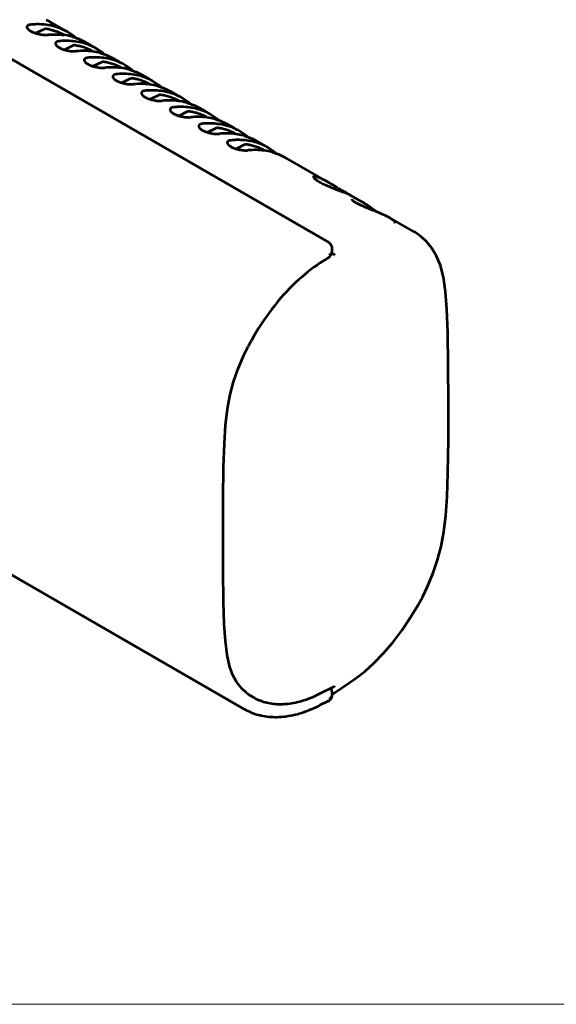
# Model space of a CAD drawing. Header units: millimetres. Extents: x 0 to 820, y 0 to 1200.
# Tile 13 of 81: x 511 to 613, y 0 to 187. Entities that reach past the tile are written whole.
import ezdxf

# ---------------------------------------------------------------- set-up
doc = ezdxf.new("R2010")
doc.units = ezdxf.units.MM
doc.header["$MEASUREMENT"] = 0
doc.layers.add('Layer 1', color=7, linetype='Continuous', lineweight=0)

# ---------------------------------------------------------------- blocks, each defined once
blk = doc.blocks.new('Block_0')
at = {"layer": 'Layer 1'}
blk.add_lwpolyline([(0, 1200), (820, 1200), (820, 0), (0, 0)], close=True, dxfattribs=at)
blk = doc.blocks.new('Block_3')
at = {"layer": 'Layer 1', "color": 18, "lineweight": 53, "true_color": 0x010101}
for p, q in [((569.9, 145.03), (198.24, 359.6)), ((181.38, 271.25), (553.89, 56.19)), ((514.59, 184.99), (515.97, 185.66)), ((516.25, 187.37), (516.56, 187.2)), ((520.26, 185.06), (516.56, 187.2)), ((514.22, 184.81), (514.59, 184.99)), ((521.47, 184.24), (520.26, 185.07)), ((519.67, 181.66), (521.41, 182.52)), ((524.8, 182.44), (523.58, 183.14)), ((526.91, 181.1), (525.71, 181.92)), ((530.24, 179.3), (529.03, 180)), ((525.11, 178.52), (526.85, 179.38)), ((532.36, 177.95), (531.15, 178.78)), ((530.56, 175.38), (532.3, 176.23)), ((535.69, 176.15), (534.47, 176.86)), ((537.8, 174.81), (536.6, 175.64)), ((536, 172.23), (537.74, 173.09)), ((541.13, 173.01), (539.92, 173.71)), ((543.25, 171.67), (542.04, 172.49)), ((546.58, 169.87), (545.36, 170.57)), ((541.45, 169.09), (543.19, 169.95)), ((548.69, 168.52), (547.49, 169.35)), ((546.89, 165.94), (548.63, 166.8)), ((552.02, 166.72), (550.81, 167.43)), ((554.14, 165.38), (552.93, 166.21)), ((552.34, 162.8), (554.08, 163.66)), ((557.47, 163.58), (556.25, 164.28)), ((559.58, 162.24), (558.37, 163.06)), ((570.6, 156), (561.7, 161.14)), ((576.14, 152.8), (573.4, 154.38)), ((576.14, 152.8), (575.85, 152.96)), ((581.44, 149.73), (581.32, 149.8)), ((581.44, 149.73), (581.76, 149.56)), ((586.2, 146.99), (581.76, 149.56)), ((570.13, 144.87), (569.9, 145.03)), ((570.56, 142.95), (570.87, 142.77)), ((570.63, 143.33), (570.63, 143.82)), ((569.96, 142.14), (568.32, 141.07)), ((549.89, 82.55), (549.87, 89.22)), ((549.96, 76.62), (549.89, 82.55)), ((554.35, 59.25), (553.41, 60.08)), ((568.17, 59.06), (570.97, 60.46)), ((570.47, 59.98), (570.35, 60.15)), ((570.58, 59.69), (570.47, 59.98)), ((554.35, 59.25), (554.35, 59.25)), ((555.29, 58.62), (555.61, 58.43)), ((570.63, 59.36), (570.58, 59.69)), ((570.63, 58.87), (570.63, 59.36)), ((570.63, 59.04), (570.74, 59.06)), ((570.74, 59.06), (570.86, 59.12)), ((569.84, 57.66), (568.18, 56.84))]:
    blk.add_line(p, q, dxfattribs=at)
at = {"layer": 'Layer 1'}
blk.add_lwpolyline([(0, 1200), (820, 1200), (820, 0), (0, 0)], close=True, dxfattribs=at)
at = {"layer": 'Layer 1', "color": 18, "lineweight": 53, "true_color": 0x010101}
for points in [[(513.22, 186.42), (513.21, 186.42), (513.15, 186.41), (513.1, 186.4), (513.05, 186.4), (513.01, 186.39), (512.98, 186.38), (512.94, 186.37), (512.91, 186.36), (512.88, 186.35), (512.85, 186.34), (512.83, 186.33), (512.8, 186.32), (512.78, 186.3), (512.75, 186.29), (512.73, 186.27), (512.72, 186.26), (512.7, 186.25), (512.68, 186.23), (512.66, 186.21), (512.64, 186.19), (512.63, 186.17), (512.61, 186.15), (512.6, 186.13), (512.59, 186.11), (512.58, 186.09), (512.57, 186.07), (512.57, 186.05), (512.56, 186.03), (512.56, 186.02), (512.56, 186), (512.56, 185.98)], [(512.56, 185.98), (512.56, 185.94), (512.56, 185.9), (512.57, 185.87), (512.59, 185.83), (512.6, 185.79), (512.62, 185.75), (512.65, 185.71), (512.67, 185.67), (512.71, 185.63), (512.74, 185.59), (512.79, 185.54), (512.84, 185.5), (512.9, 185.45), (512.96, 185.4), (513.04, 185.34), (513.12, 185.29), (513.2, 185.23), (513.29, 185.18), (513.38, 185.13), (513.47, 185.09), (513.57, 185.04), (513.67, 185), (513.78, 184.95), (513.9, 184.91), (514.03, 184.87), (514.03, 184.87), (514.17, 184.82), (514.32, 184.77), (514.47, 184.73), (514.63, 184.69), (514.78, 184.66), (514.94, 184.63), (515.05, 184.61), (515.21, 184.58), (515.36, 184.56), (515.51, 184.54), (515.65, 184.52), (515.78, 184.51), (515.91, 184.51), (516.04, 184.5), (516.16, 184.5), (516.28, 184.5), (516.39, 184.51), (516.5, 184.52)], [(516.56, 187.2), (516.6, 187.18), (516.68, 187.13), (516.76, 187.08), (516.84, 187.03), (516.91, 186.98), (516.99, 186.93), (517.07, 186.87), (517.09, 186.86), (517.13, 186.82), (517.17, 186.8), (517.2, 186.77), (517.23, 186.74), (517.26, 186.72), (517.28, 186.7), (517.3, 186.67), (517.32, 186.65), (517.34, 186.63)], [(516.91, 185.5), (517.01, 185.48), (517.16, 185.45), (517.31, 185.41), (517.45, 185.37), (517.59, 185.34), (517.74, 185.29), (517.88, 185.25), (518.02, 185.21), (518.16, 185.16), (518.3, 185.11), (518.44, 185.06), (518.57, 185), (518.71, 184.95), (518.85, 184.89), (518.98, 184.83), (519.12, 184.77), (519.25, 184.7), (519.38, 184.64), (519.51, 184.57)], [(520.26, 185.06), (520.13, 185.13), (520.01, 185.2), (519.88, 185.27), (519.75, 185.34), (519.61, 185.4), (519.48, 185.47), (519.34, 185.53), (519.21, 185.59), (519.07, 185.65), (518.93, 185.7), (518.79, 185.76), (518.65, 185.81), (518.51, 185.86), (518.36, 185.91), (518.22, 185.96), (518.07, 186), (517.93, 186.04), (517.78, 186.08), (517.75, 186.09)], [(516.5, 184.52), (516.55, 184.52), (516.74, 184.54), (516.93, 184.55), (517.12, 184.56), (517.3, 184.57), (517.45, 184.58), (517.63, 184.58), (517.81, 184.58), (518, 184.58), (518.18, 184.58), (518.36, 184.58), (518.54, 184.57), (518.72, 184.56), (518.9, 184.54), (519.08, 184.53), (519.26, 184.51), (519.43, 184.49), (519.61, 184.47)], [(521.24, 184.13), (521.32, 184.1), (521.47, 184.06), (521.61, 184.02), (521.75, 183.97), (521.89, 183.92), (522.02, 183.87), (522.16, 183.82), (522.3, 183.77), (522.43, 183.71), (522.56, 183.66), (522.7, 183.6), (522.83, 183.54), (522.96, 183.48), (523.09, 183.41), (523.21, 183.35), (523.34, 183.28), (523.46, 183.21), (523.58, 183.14)], [(518.66, 183.27), (518.66, 183.27), (518.6, 183.27), (518.54, 183.26), (518.5, 183.25), (518.46, 183.24), (518.42, 183.24), (518.39, 183.23), (518.36, 183.22), (518.33, 183.21), (518.3, 183.2), (518.27, 183.18), (518.25, 183.17), (518.22, 183.16), (518.2, 183.14), (518.17, 183.13), (518.17, 183.12), (518.15, 183.1), (518.13, 183.09), (518.11, 183.07), (518.09, 183.05), (518.07, 183.03), (518.06, 183.01), (518.05, 182.99), (518.04, 182.97), (518.03, 182.95), (518.02, 182.93), (518.01, 182.91), (518.01, 182.89), (518, 182.87), (518, 182.85), (518, 182.84)], [(518, 182.84), (518, 182.8), (518.01, 182.76), (518.02, 182.72), (518.03, 182.69), (518.05, 182.65), (518.07, 182.61), (518.09, 182.57), (518.12, 182.53), (518.15, 182.49), (518.19, 182.45), (518.23, 182.4), (518.28, 182.35), (518.34, 182.31), (518.4, 182.26), (518.48, 182.2), (518.57, 182.14), (518.65, 182.09), (518.74, 182.04), (518.82, 181.99), (518.92, 181.94), (519.01, 181.9), (519.12, 181.85), (519.22, 181.81), (519.34, 181.77), (519.47, 181.72), (519.47, 181.72), (519.62, 181.67), (519.77, 181.63), (519.92, 181.59), (520.07, 181.55), (520.23, 181.52), (520.38, 181.48), (520.49, 181.46), (520.65, 181.44), (520.81, 181.41), (520.95, 181.4), (521.09, 181.38), (521.23, 181.37), (521.36, 181.36), (521.48, 181.36), (521.6, 181.36), (521.72, 181.36), (521.84, 181.37), (521.95, 181.38)], [(524.1, 180.13), (524.1, 180.13), (524.04, 180.12), (523.99, 180.12), (523.94, 180.11), (523.9, 180.1), (523.87, 180.09), (523.83, 180.08), (523.8, 180.07), (523.77, 180.06), (523.74, 180.05), (523.72, 180.04), (523.69, 180.03), (523.67, 180.01), (523.64, 180), (523.62, 179.98), (523.61, 179.98), (523.59, 179.96), (523.57, 179.94), (523.55, 179.92), (523.53, 179.9), (523.52, 179.88), (523.5, 179.86), (523.49, 179.84), (523.48, 179.83), (523.47, 179.81), (523.46, 179.79), (523.46, 179.77), (523.45, 179.75), (523.45, 179.73), (523.45, 179.71), (523.45, 179.69)], [(526.69, 180.99), (526.77, 180.96), (526.91, 180.92), (527.05, 180.87), (527.19, 180.83), (527.33, 180.78), (527.47, 180.73), (527.61, 180.68), (527.74, 180.62), (527.88, 180.57), (528.01, 180.51), (528.14, 180.45), (528.27, 180.39), (528.4, 180.33), (528.53, 180.27), (528.66, 180.2), (528.78, 180.14), (528.9, 180.07), (529.03, 180)], [(523.45, 179.69), (523.45, 179.66), (523.45, 179.62), (523.46, 179.58), (523.48, 179.54), (523.49, 179.5), (523.51, 179.47), (523.53, 179.43), (523.56, 179.39), (523.6, 179.34), (523.63, 179.3), (523.68, 179.26), (523.73, 179.21), (523.79, 179.16), (523.85, 179.11), (523.93, 179.06), (524.01, 179), (524.09, 178.95), (524.18, 178.9), (524.27, 178.85), (524.36, 178.8), (524.46, 178.75), (524.56, 178.71), (524.67, 178.67), (524.79, 178.62), (524.92, 178.58), (524.92, 178.58), (525.06, 178.53), (525.21, 178.49), (525.36, 178.45), (525.52, 178.41), (525.67, 178.37), (525.83, 178.34), (525.94, 178.32), (526.1, 178.29), (526.25, 178.27), (526.4, 178.25), (526.54, 178.24), (526.67, 178.23), (526.8, 178.22), (526.93, 178.22), (527.05, 178.21), (527.17, 178.22), (527.28, 178.22), (527.39, 178.23)], [(529.55, 176.99), (529.55, 176.99), (529.48, 176.98), (529.43, 176.97), (529.39, 176.97), (529.35, 176.96), (529.31, 176.95), (529.28, 176.94), (529.25, 176.93), (529.22, 176.92), (529.19, 176.91), (529.16, 176.9), (529.13, 176.88), (529.11, 176.87), (529.09, 176.86), (529.06, 176.84), (529.06, 176.83), (529.04, 176.82), (529.02, 176.8), (529, 176.78), (528.98, 176.76), (528.96, 176.74), (528.95, 176.72), (528.94, 176.7), (528.93, 176.68), (528.92, 176.66), (528.91, 176.64), (528.9, 176.62), (528.9, 176.6), (528.89, 176.59), (528.89, 176.57), (528.89, 176.55)], [(528.89, 176.55), (528.89, 176.51), (528.9, 176.47), (528.91, 176.44), (528.92, 176.4), (528.94, 176.36), (528.96, 176.32), (528.98, 176.28), (529.01, 176.24), (529.04, 176.2), (529.08, 176.16), (529.12, 176.11), (529.17, 176.07), (529.23, 176.02), (529.29, 175.97), (529.37, 175.91), (529.45, 175.86), (529.54, 175.8), (529.62, 175.75), (529.71, 175.7), (529.81, 175.66), (529.9, 175.61), (530.01, 175.57), (530.11, 175.52), (530.23, 175.48), (530.36, 175.43), (530.36, 175.43), (530.51, 175.39), (530.66, 175.34), (530.81, 175.3), (530.96, 175.26), (531.12, 175.23), (531.27, 175.2), (531.38, 175.18), (531.54, 175.15), (531.7, 175.13), (531.84, 175.11), (531.98, 175.09), (532.12, 175.08), (532.25, 175.08), (532.37, 175.07), (532.49, 175.07), (532.61, 175.07), (532.73, 175.08), (532.84, 175.09)], [(532.13, 177.84), (532.21, 177.82), (532.36, 177.78), (532.5, 177.73), (532.64, 177.68), (532.77, 177.64), (532.91, 177.59), (533.05, 177.53), (533.19, 177.48), (533.32, 177.43), (533.45, 177.37), (533.59, 177.31), (533.72, 177.25), (533.85, 177.19), (533.97, 177.13), (534.1, 177.06), (534.23, 176.99), (534.35, 176.93), (534.47, 176.86)], [(537.58, 174.7), (537.66, 174.67), (537.8, 174.63), (537.94, 174.59), (538.08, 174.54), (538.22, 174.49), (538.36, 174.44), (538.49, 174.39), (538.63, 174.34), (538.76, 174.28), (538.9, 174.23), (539.03, 174.17), (539.16, 174.11), (539.29, 174.04), (539.42, 173.98), (539.55, 173.92), (539.67, 173.85), (539.79, 173.78), (539.92, 173.71)], [(534.99, 173.84), (534.99, 173.84), (534.93, 173.84), (534.88, 173.83), (534.83, 173.82), (534.79, 173.81), (534.76, 173.81), (534.72, 173.8), (534.69, 173.79), (534.66, 173.78), (534.63, 173.77), (534.61, 173.75), (534.58, 173.74), (534.56, 173.73), (534.53, 173.71), (534.51, 173.7), (534.5, 173.69), (534.48, 173.67), (534.46, 173.66), (534.44, 173.64), (534.42, 173.62), (534.41, 173.6), (534.39, 173.58), (534.38, 173.56), (534.37, 173.54), (534.36, 173.52), (534.35, 173.5), (534.35, 173.48), (534.34, 173.46), (534.34, 173.44), (534.34, 173.42), (534.34, 173.41)], [(534.34, 173.41), (534.34, 173.37), (534.34, 173.33), (534.35, 173.29), (534.36, 173.26), (534.38, 173.22), (534.4, 173.18), (534.42, 173.14), (534.45, 173.1), (534.49, 173.06), (534.52, 173.01), (534.57, 172.97), (534.62, 172.92), (534.68, 172.88), (534.74, 172.83), (534.82, 172.77), (534.9, 172.71), (534.98, 172.66), (535.07, 172.61), (535.16, 172.56), (535.25, 172.51), (535.35, 172.47), (535.45, 172.42), (535.56, 172.38), (535.68, 172.34), (535.8, 172.29), (535.95, 172.24), (536.1, 172.2), (536.25, 172.16), (536.41, 172.12), (536.56, 172.09), (536.67, 172.06), (536.83, 172.03), (536.98, 172.01), (537.14, 171.98), (537.29, 171.96), (537.43, 171.95), (537.56, 171.94), (537.69, 171.93), (537.82, 171.93), (537.94, 171.93), (538.06, 171.93), (538.17, 171.94), (538.28, 171.95)], [(540.44, 170.7), (540.44, 170.7), (540.37, 170.69), (540.32, 170.69), (540.28, 170.68), (540.24, 170.67), (540.2, 170.66), (540.17, 170.65), (540.14, 170.64), (540.11, 170.63), (540.08, 170.62), (540.05, 170.61), (540.02, 170.6), (540, 170.58), (539.98, 170.57), (539.95, 170.55), (539.95, 170.55), (539.93, 170.53), (539.9, 170.51), (539.89, 170.49), (539.87, 170.47), (539.85, 170.45), (539.84, 170.43), (539.83, 170.41), (539.81, 170.39), (539.81, 170.38), (539.8, 170.36), (539.79, 170.34), (539.79, 170.32), (539.78, 170.3), (539.78, 170.28), (539.78, 170.26)], [(543.02, 171.55), (543.1, 171.53), (543.24, 171.49), (543.39, 171.44), (543.53, 171.4), (543.66, 171.35), (543.8, 171.3), (543.94, 171.25), (544.08, 171.19), (544.21, 171.14), (544.34, 171.08), (544.48, 171.02), (544.61, 170.96), (544.74, 170.9), (544.86, 170.84), (544.99, 170.77), (545.12, 170.71), (545.24, 170.64), (545.36, 170.57)], [(539.78, 170.26), (539.78, 170.22), (539.79, 170.19), (539.8, 170.15), (539.81, 170.11), (539.83, 170.07), (539.84, 170.04), (539.87, 170), (539.9, 169.96), (539.93, 169.91), (539.97, 169.87), (540.01, 169.83), (540.06, 169.78), (540.12, 169.73), (540.18, 169.68), (540.26, 169.63), (540.34, 169.57), (540.43, 169.52), (540.51, 169.47), (540.6, 169.42), (540.7, 169.37), (540.79, 169.32), (540.9, 169.28), (541, 169.24), (541.12, 169.19), (541.25, 169.15), (541.4, 169.1), (541.55, 169.06), (541.7, 169.02), (541.85, 168.98), (542, 168.94), (542.12, 168.92), (542.27, 168.89), (542.43, 168.86), (542.59, 168.84), (542.73, 168.82), (542.87, 168.81), (543.01, 168.8), (543.14, 168.79), (543.26, 168.78), (543.38, 168.78), (543.5, 168.79), (543.61, 168.79), (543.73, 168.8)], [(545.88, 167.56), (545.88, 167.56), (545.82, 167.55), (545.77, 167.54), (545.72, 167.53), (545.68, 167.53), (545.65, 167.52), (545.61, 167.51), (545.58, 167.5), (545.55, 167.49), (545.52, 167.48), (545.49, 167.47), (545.47, 167.45), (545.44, 167.44), (545.42, 167.43), (545.4, 167.41), (545.39, 167.4), (545.37, 167.39), (545.35, 167.37), (545.33, 167.35), (545.31, 167.33), (545.3, 167.31), (545.28, 167.29), (545.27, 167.27), (545.26, 167.25), (545.25, 167.23), (545.24, 167.21), (545.24, 167.19), (545.23, 167.17), (545.23, 167.16), (545.23, 167.14), (545.23, 167.12)], [(545.23, 167.12), (545.23, 167.08), (545.23, 167.04), (545.24, 167.01), (545.25, 166.97), (545.27, 166.93), (545.29, 166.89), (545.31, 166.85), (545.34, 166.81), (545.37, 166.77), (545.41, 166.73), (545.46, 166.68), (545.51, 166.64), (545.57, 166.59), (545.63, 166.54), (545.71, 166.48), (545.79, 166.43), (545.87, 166.37), (545.96, 166.32), (546.05, 166.27), (546.14, 166.23), (546.24, 166.18), (546.34, 166.14), (546.45, 166.09), (546.57, 166.05), (546.69, 166), (546.84, 165.96), (546.99, 165.91), (547.14, 165.87), (547.29, 165.83), (547.45, 165.8), (547.56, 165.78), (547.72, 165.75), (547.87, 165.72), (548.03, 165.7), (548.18, 165.68), (548.32, 165.66), (548.45, 165.65), (548.58, 165.65), (548.71, 165.64), (548.83, 165.64), (548.95, 165.64), (549.06, 165.65), (549.17, 165.66)], [(548.47, 168.41), (548.55, 168.39), (548.69, 168.34), (548.83, 168.3), (548.97, 168.25), (549.11, 168.21), (549.25, 168.16), (549.38, 168.1), (549.52, 168.05), (549.65, 168), (549.79, 167.94), (549.92, 167.88), (550.05, 167.82), (550.18, 167.76), (550.31, 167.69), (550.44, 167.63), (550.56, 167.56), (550.68, 167.5), (550.81, 167.43)], [(553.91, 165.27), (553.99, 165.24), (554.13, 165.2), (554.28, 165.16), (554.41, 165.11), (554.55, 165.06), (554.69, 165.01), (554.83, 164.96), (554.96, 164.91), (555.1, 164.85), (555.23, 164.8), (555.37, 164.74), (555.5, 164.68), (555.63, 164.61), (555.75, 164.55), (555.88, 164.49), (556.01, 164.42), (556.13, 164.35), (556.25, 164.28)], [(551.33, 164.41), (551.33, 164.41), (551.26, 164.41), (551.21, 164.4), (551.17, 164.39), (551.13, 164.38), (551.09, 164.38), (551.06, 164.37), (551.02, 164.36), (550.99, 164.35), (550.97, 164.34), (550.94, 164.32), (550.91, 164.31), (550.89, 164.3), (550.87, 164.28), (550.84, 164.27), (550.84, 164.26), (550.81, 164.24), (550.79, 164.23), (550.78, 164.21), (550.76, 164.19), (550.74, 164.17), (550.73, 164.15), (550.72, 164.13), (550.7, 164.11), (550.69, 164.09), (550.69, 164.07), (550.68, 164.05), (550.68, 164.03), (550.67, 164.01), (550.67, 163.99), (550.67, 163.98)], [(550.67, 163.98), (550.67, 163.94), (550.68, 163.9), (550.69, 163.86), (550.7, 163.83), (550.71, 163.79), (550.73, 163.75), (550.76, 163.71), (550.79, 163.67), (550.82, 163.63), (550.86, 163.58), (550.9, 163.54), (550.95, 163.49), (551.01, 163.45), (551.07, 163.4), (551.15, 163.34), (551.23, 163.28), (551.32, 163.23), (551.4, 163.18), (551.49, 163.13), (551.59, 163.08), (551.68, 163.04), (551.78, 162.99), (551.89, 162.95), (552.01, 162.91), (552.14, 162.86), (552.29, 162.81), (552.43, 162.77), (552.59, 162.73), (552.74, 162.69), (552.89, 162.66), (553, 162.63), (553.16, 162.6), (553.32, 162.58), (553.48, 162.55), (553.62, 162.53), (553.76, 162.52), (553.9, 162.51), (554.03, 162.5), (554.15, 162.5), (554.27, 162.5), (554.39, 162.5), (554.5, 162.51), (554.61, 162.51)], [(559.35, 162.12), (559.44, 162.1), (559.58, 162.06), (559.72, 162.01), (559.86, 161.97), (560, 161.92), (560.14, 161.87), (560.27, 161.82), (560.41, 161.76), (560.54, 161.71), (560.68, 161.65), (560.81, 161.59), (560.94, 161.53), (561.07, 161.47), (561.2, 161.41), (561.32, 161.34), (561.45, 161.28), (561.57, 161.21), (561.7, 161.14)], [(567.45, 157.54), (567.41, 157.55), (567.39, 157.55), (567.37, 157.56), (567.32, 157.56), (567.28, 157.57), (567.23, 157.57), (567.23, 157.57), (567.22, 157.57), (567.2, 157.58), (567.18, 157.58), (567.16, 157.57), (567.15, 157.57), (567.13, 157.57), (567.12, 157.56), (567.11, 157.56), (567.1, 157.55), (567.09, 157.54), (567.08, 157.54), (567.07, 157.53), (567.07, 157.52), (567.06, 157.51), (567.05, 157.5), (567.05, 157.49), (567.05, 157.48), (567.05, 157.47), (567.05, 157.46), (567.05, 157.45), (567.05, 157.43), (567.06, 157.42), (567.06, 157.4), (567.07, 157.39), (567.09, 157.37), (567.09, 157.36)], [(568.11, 157.31), (568.05, 157.34), (567.99, 157.36), (567.92, 157.39), (567.88, 157.41), (567.81, 157.43), (567.75, 157.45), (567.68, 157.48), (567.62, 157.5), (567.56, 157.51), (567.5, 157.53), (567.45, 157.54)], [(567.09, 157.36), (567.12, 157.31), (567.16, 157.26), (567.2, 157.22), (567.26, 157.16), (567.32, 157.11), (567.33, 157.1), (567.42, 157.03), (567.52, 156.95), (567.64, 156.86), (567.77, 156.78), (567.92, 156.68), (568.08, 156.58), (568.26, 156.48), (568.44, 156.38), (568.64, 156.27), (568.86, 156.16), (569.11, 156.05), (569.15, 156.03), (569.45, 155.89), (569.76, 155.75), (570.09, 155.61), (570.44, 155.46), (570.81, 155.31), (571.24, 155.14), (571.72, 154.96), (571.74, 154.95), (572.29, 154.75)], [(570.6, 156), (570.42, 156.1), (570.17, 156.24), (569.93, 156.38), (569.85, 156.43), (569.61, 156.56), (569.39, 156.68), (569.2, 156.79), (569.02, 156.88), (568.85, 156.97), (568.69, 157.04), (568.54, 157.12), (568.39, 157.19), (568.25, 157.25), (568.11, 157.31)], [(571.68, 155.37), (571.64, 155.4), (571.53, 155.46), (571.42, 155.52), (571.36, 155.56), (571.25, 155.62), (571.14, 155.68), (571.03, 155.75), (570.93, 155.81), (570.82, 155.87), (570.71, 155.93), (570.6, 156)], [(572.29, 154.75), (572.37, 154.72), (572.48, 154.68), (572.59, 154.64), (572.7, 154.6), (572.8, 154.56), (572.91, 154.52), (573.02, 154.48), (573.04, 154.47), (573.12, 154.44), (573.17, 154.42), (573.22, 154.41), (573.26, 154.39), (573.3, 154.38), (573.33, 154.37), (573.37, 154.37)], [(573.15, 154.53), (573.09, 154.56), (573.03, 154.6), (573.03, 154.6), (572.97, 154.63), (572.91, 154.67), (572.85, 154.7), (572.78, 154.74), (572.72, 154.77), (572.66, 154.81), (572.6, 154.84), (572.54, 154.88)], [(573.39, 154.37), (573.39, 154.37), (573.39, 154.37), (573.39, 154.37), (573.39, 154.37), (573.39, 154.38), (573.38, 154.38), (573.37, 154.39), (573.35, 154.41), (573.35, 154.41), (573.31, 154.43), (573.28, 154.45), (573.26, 154.47), (573.24, 154.48), (573.22, 154.49), (573.2, 154.5), (573.17, 154.51), (573.15, 154.53)], [(573.37, 154.37), (573.37, 154.37), (573.37, 154.37), (573.37, 154.37), (573.38, 154.37), (573.38, 154.37), (573.38, 154.37), (573.38, 154.37), (573.38, 154.37), (573.38, 154.37), (573.39, 154.37), (573.39, 154.37)], [(574.47, 153.05), (574.44, 153.1), (574.43, 153.15), (574.44, 153.16), (574.44, 153.16)], [(581.32, 149.8), (580.69, 150.11), (580.04, 150.39), (579.41, 150.66), (578.8, 150.91), (578.22, 151.14), (577.66, 151.36), (577.13, 151.58), (576.62, 151.79), (576.16, 151.99), (575.74, 152.19), (575.37, 152.38), (575.06, 152.56), (574.82, 152.72), (574.63, 152.87), (574.5, 153), (574.47, 153.05)], [(577.78, 151.73), (577.64, 151.82), (577.48, 151.93), (577.32, 152.05), (577.23, 152.11), (577.07, 152.22), (576.92, 152.32), (576.77, 152.41), (576.64, 152.5), (576.51, 152.58), (576.38, 152.66), (576.26, 152.73), (576.14, 152.8)], [(579.11, 150.78), (578.67, 151.09), (578.07, 151.52), (577.78, 151.73)], [(577.78, 151.73), (577.83, 151.69), (577.96, 151.6), (578.09, 151.5), (578.18, 151.45), (578.31, 151.35), (578.44, 151.26), (578.58, 151.16), (578.71, 151.07), (578.84, 150.97), (578.97, 150.88), (579.11, 150.78)], [(581.76, 149.56), (581.79, 149.54), (581.87, 149.49), (581.95, 149.44), (582.03, 149.39), (582.11, 149.34), (582.19, 149.29), (582.26, 149.23), (582.29, 149.22), (582.33, 149.18), (582.37, 149.16), (582.4, 149.13), (582.43, 149.11), (582.45, 149.08), (582.47, 149.06), (582.5, 149.03), (582.51, 149.01), (582.53, 148.99)], [(582.4, 148.87), (582.42, 148.87), (582.44, 148.86), (582.46, 148.86), (582.47, 148.86), (582.49, 148.86), (582.5, 148.86), (582.51, 148.86), (582.52, 148.87), (582.53, 148.87), (582.53, 148.88), (582.54, 148.88), (582.55, 148.89), (582.55, 148.9), (582.55, 148.9), (582.56, 148.91), (582.56, 148.92), (582.56, 148.93), (582.56, 148.94)], [(582.56, 148.94), (582.56, 148.94), (582.55, 148.95), (582.55, 148.95), (582.55, 148.95), (582.55, 148.96), (582.55, 148.96), (582.55, 148.96), (582.54, 148.97), (582.54, 148.97), (582.54, 148.98), (582.54, 148.98)], [(587.51, 146.1), (587.22, 146.32), (586.45, 146.85), (586.2, 146.99)], [(570.52, 144.35), (570.36, 144.63), (570.13, 144.87)], [(570.63, 143.82), (570.61, 144.06), (570.52, 144.35)], [(592.73, 114.41), (592.71, 121.58), (592.63, 127.86), (592.46, 132.29), (592.2, 135.59), (591.79, 138.37), (591.21, 140.6), (590.48, 142.4), (589.58, 143.91), (588.44, 145.27), (587.51, 146.1)], [(570.13, 142.61), (570.14, 142.62), (570.17, 142.64), (570.2, 142.66), (570.24, 142.69), (570.27, 142.71), (570.3, 142.74), (570.33, 142.76), (570.36, 142.79), (570.39, 142.82), (570.42, 142.85), (570.44, 142.87)], [(570.19, 142.33), (570.21, 142.35), (570.23, 142.37), (570.25, 142.39), (570.27, 142.41), (570.29, 142.44), (570.31, 142.46), (570.33, 142.48), (570.34, 142.5), (570.36, 142.53), (570.38, 142.55)], [(570.44, 142.87), (570.44, 142.87), (570.45, 142.88), (570.46, 142.89), (570.46, 142.89), (570.47, 142.9), (570.47, 142.91), (570.48, 142.92), (570.48, 142.92), (570.49, 142.93), (570.49, 142.94), (570.5, 142.94)], [(570.5, 142.94), (570.51, 142.96), (570.52, 142.98), (570.54, 143.01), (570.55, 143.04), (570.57, 143.07), (570.58, 143.1), (570.59, 143.13), (570.6, 143.16), (570.61, 143.19), (570.62, 143.22), (570.62, 143.25), (570.62, 143.27), (570.63, 143.3), (570.63, 143.33)], [(570.51, 142.79), (570.53, 142.83), (570.55, 142.87), (570.56, 142.91), (570.57, 142.95), (570.58, 143), (570.59, 143.03), (570.6, 143.07), (570.61, 143.12), (570.62, 143.16), (570.62, 143.2), (570.62, 143.25), (570.63, 143.29), (570.63, 143.33)], [(570.87, 142.77), (570.88, 142.77), (570.9, 142.75), (570.92, 142.74), (570.94, 142.73), (570.96, 142.72), (570.98, 142.71), (571, 142.7), (571.02, 142.69), (571.04, 142.67), (571.06, 142.67), (571.08, 142.65)], [(568.32, 141.07), (567.74, 140.67), (567.15, 140.26), (566.56, 139.82), (565.98, 139.37), (565.4, 138.89), (564.82, 138.4), (564.24, 137.88), (563.67, 137.35), (563.09, 136.79), (562.52, 136.21), (561.95, 135.61), (561.38, 134.99), (560.82, 134.35), (560.81, 134.35), (560.25, 133.68), (559.7, 133), (559.16, 132.31), (558.63, 131.61), (558.11, 130.89), (557.6, 130.16), (557.11, 129.42), (556.63, 128.67), (556.16, 127.9), (555.7, 127.12), (555.25, 126.34), (554.82, 125.54), (554.65, 125.21)], [(549.87, 89.22), (549.89, 96.14), (549.97, 102.28), (550.12, 106.75), (550.35, 110.23), (550.71, 113.33), (551.21, 116.04), (551.85, 118.48), (552.66, 120.83), (553.75, 123.38), (554.65, 125.21)], [(587.84, 77.63), (588.75, 79.5), (589.84, 82.11), (590.68, 84.56), (591.35, 87.1), (591.86, 89.88), (592.24, 93.04), (592.48, 96.58), (592.63, 101.12), (592.72, 107.36), (592.73, 114.41)], [(570.86, 59.12), (572.82, 60.45), (575.08, 62), (576.88, 63.4), (578.52, 64.89), (580.33, 66.76), (582.13, 68.87), (583.86, 71.14), (585.48, 73.52), (586.92, 75.92), (587.84, 77.63)], [(553.41, 60.08), (552.4, 61.36), (551.66, 62.76), (551.08, 64.43), (550.63, 66.53), (550.31, 69.18), (550.1, 72.37), (549.96, 76.62)], [(571.08, 60.57), (571.08, 60.55), (571.07, 60.54), (571.06, 60.53), (571.05, 60.52), (571.04, 60.51), (571.02, 60.49), (571.01, 60.48), (571, 60.48), (570.99, 60.47), (570.97, 60.46)], [(555.61, 58.43), (555.87, 58.29), (556.13, 58.15), (556.41, 58.02), (556.69, 57.9), (556.97, 57.79), (557.26, 57.68), (557.55, 57.59), (557.85, 57.5), (558.15, 57.42), (558.21, 57.41), (558.52, 57.34), (558.83, 57.28), (559.14, 57.23), (559.47, 57.19), (559.79, 57.16), (560.12, 57.14), (560.46, 57.13), (560.8, 57.12), (561.15, 57.13), (561.15, 57.13), (561.5, 57.15), (561.86, 57.17), (562.22, 57.21), (562.58, 57.26), (562.95, 57.31), (563.33, 57.38), (563.71, 57.46), (564.09, 57.55), (564.48, 57.64), (564.87, 57.76), (565.26, 57.88), (565.67, 58.01), (566.07, 58.16), (566.48, 58.31), (566.89, 58.48), (567.31, 58.66), (567.66, 58.82)], [(570.1, 57.82), (570.13, 57.85), (570.17, 57.88), (570.2, 57.91), (570.23, 57.94), (570.26, 57.97), (570.29, 58.01), (570.32, 58.04), (570.35, 58.07), (570.38, 58.11), (570.4, 58.14), (570.43, 58.18), (570.45, 58.22), (570.47, 58.25)], [(570.13, 58.2), (570.15, 58.21), (570.17, 58.22), (570.2, 58.24), (570.22, 58.25), (570.24, 58.27), (570.26, 58.28), (570.28, 58.29), (570.3, 58.31), (570.32, 58.33), (570.34, 58.34)], [(570.41, 58.41), (570.42, 58.41), (570.44, 58.44), (570.47, 58.46), (570.49, 58.49), (570.51, 58.51), (570.52, 58.54), (570.54, 58.57), (570.55, 58.59), (570.57, 58.62), (570.58, 58.65), (570.59, 58.68), (570.6, 58.71), (570.61, 58.73), (570.62, 58.76), (570.62, 58.79), (570.62, 58.82), (570.63, 58.84), (570.63, 58.87)], [(570.47, 58.25), (570.48, 58.28), (570.49, 58.3), (570.51, 58.33), (570.52, 58.35), (570.53, 58.38), (570.54, 58.4), (570.55, 58.43), (570.56, 58.45), (570.57, 58.48), (570.57, 58.51)], [(553.93, 56.17), (554.24, 56), (554.55, 55.84), (554.88, 55.69), (555.21, 55.55), (555.54, 55.42), (555.88, 55.3), (556.23, 55.18), (556.58, 55.08), (556.93, 55), (557.07, 54.96), (557.43, 54.89), (557.8, 54.83), (558.17, 54.77), (558.55, 54.73), (558.93, 54.7), (559.32, 54.68), (559.72, 54.67), (560.12, 54.67), (560.52, 54.68), (560.58, 54.69), (560.99, 54.71), (561.41, 54.75), (561.83, 54.8), (562.25, 54.87), (562.69, 54.94), (563.12, 55.03), (563.56, 55.13), (564.01, 55.24), (564.32, 55.33), (564.78, 55.46), (565.24, 55.61), (565.7, 55.77), (566.17, 55.95), (566.64, 56.14), (567.11, 56.34), (567.59, 56.56), (568.08, 56.79), (568.18, 56.84)]]:
    blk.add_lwpolyline(points, dxfattribs=at)
for points in [[(514.36, 186.49), (513.98, 186.48), (513.6, 186.46), (513.22, 186.42)], [(516.29, 186.38), (515.65, 186.47), (515.01, 186.5), (514.36, 186.49)], [(516.25, 185.62), (516.16, 185.64), (516.06, 185.65), (515.97, 185.66)], [(516.68, 185.55), (516.54, 185.58), (516.39, 185.6), (516.25, 185.62)], [(517.75, 186.09), (517.27, 186.22), (516.79, 186.32), (516.29, 186.38)], [(516.91, 185.5), (516.84, 185.52), (516.76, 185.54), (516.68, 185.55)], [(519.73, 184.45), (519.65, 184.49), (519.58, 184.53), (519.51, 184.57)], [(521.07, 184.18), (520.59, 184.3), (520.1, 184.4), (519.61, 184.47)], [(521.14, 184.16), (521.12, 184.16), (521.09, 184.17), (521.07, 184.18)], [(521.24, 184.13), (521.21, 184.14), (521.18, 184.15), (521.14, 184.16)], [(521.57, 184.16), (521.53, 184.19), (521.5, 184.21), (521.47, 184.24)], [(521.85, 183.92), (521.76, 184), (521.66, 184.08), (521.57, 184.16)], [(519.27, 183.32), (519.07, 183.31), (518.86, 183.29), (518.66, 183.27)], [(519.41, 183.33), (519.37, 183.33), (519.32, 183.33), (519.27, 183.32)], [(520.23, 183.35), (519.96, 183.35), (519.69, 183.34), (519.41, 183.33)], [(521.74, 183.24), (521.24, 183.3), (520.74, 183.34), (520.23, 183.35)], [(522.12, 182.41), (521.89, 182.45), (521.65, 182.49), (521.41, 182.52)], [(523.2, 182.95), (522.72, 183.08), (522.23, 183.17), (521.74, 183.24)], [(522.36, 182.36), (522.28, 182.38), (522.2, 182.39), (522.12, 182.41)], [(523.27, 182.12), (522.97, 182.22), (522.67, 182.3), (522.36, 182.36)], [(524.56, 182.49), (524.12, 182.67), (523.66, 182.83), (523.2, 182.95)], [(524.14, 181.81), (523.86, 181.93), (523.56, 182.03), (523.27, 182.12)], [(524.97, 181.42), (524.7, 181.56), (524.42, 181.69), (524.14, 181.81)], [(524.72, 182.42), (524.67, 182.44), (524.61, 182.46), (524.56, 182.49)], [(524.81, 182.38), (524.78, 182.39), (524.75, 182.4), (524.72, 182.42)], [(525.7, 181.92), (525.41, 182.09), (525.12, 182.24), (524.81, 182.38)], [(523.53, 181.44), (523, 181.45), (522.47, 181.43), (521.95, 181.38)], [(525.05, 181.32), (524.55, 181.39), (524.04, 181.43), (523.53, 181.44)], [(524.72, 180.18), (524.51, 180.17), (524.31, 180.15), (524.1, 180.13)], [(524.86, 180.19), (524.81, 180.19), (524.76, 180.18), (524.72, 180.18)], [(525.68, 180.2), (525.4, 180.21), (525.13, 180.2), (524.86, 180.19)], [(526.51, 181.03), (526.03, 181.16), (525.54, 181.26), (525.05, 181.32)], [(527.18, 180.09), (526.68, 180.16), (526.18, 180.2), (525.68, 180.2)], [(526.59, 181.01), (526.56, 181.02), (526.54, 181.03), (526.51, 181.03)], [(526.69, 180.99), (526.65, 180.99), (526.62, 181), (526.59, 181.01)], [(527.01, 181.02), (526.98, 181.04), (526.95, 181.07), (526.91, 181.1)], [(527.3, 180.77), (527.2, 180.86), (527.11, 180.94), (527.01, 181.02)], [(528.64, 179.81), (528.16, 179.93), (527.67, 180.03), (527.18, 180.09)], [(527.57, 179.26), (527.33, 179.31), (527.09, 179.35), (526.85, 179.38)], [(528.98, 178.3), (528.45, 178.3), (527.92, 178.28), (527.39, 178.23)], [(527.8, 179.22), (527.73, 179.23), (527.65, 179.25), (527.57, 179.26)], [(528.71, 178.98), (528.41, 179.07), (528.11, 179.15), (527.8, 179.22)], [(530, 179.34), (529.56, 179.53), (529.1, 179.68), (528.64, 179.81)], [(529.59, 178.67), (529.3, 178.78), (529.01, 178.89), (528.71, 178.98)], [(530.5, 178.18), (529.99, 178.25), (529.49, 178.29), (528.98, 178.3)], [(530.41, 178.27), (530.14, 178.42), (529.87, 178.55), (529.59, 178.67)], [(530.16, 179.27), (530.11, 179.3), (530.06, 179.32), (530, 179.34)], [(530.26, 179.23), (530.23, 179.25), (530.19, 179.26), (530.16, 179.27)], [(531.15, 178.78), (530.86, 178.94), (530.56, 179.09), (530.26, 179.23)], [(531.96, 177.89), (531.48, 178.02), (530.99, 178.11), (530.5, 178.18)], [(530.16, 177.04), (529.96, 177.02), (529.75, 177.01), (529.55, 176.99)], [(530.3, 177.04), (530.26, 177.04), (530.21, 177.04), (530.16, 177.04)], [(531.12, 177.06), (530.85, 177.06), (530.58, 177.06), (530.3, 177.04)], [(532.63, 176.95), (532.13, 177.02), (531.63, 177.05), (531.12, 177.06)], [(532.03, 177.87), (532.01, 177.88), (531.98, 177.88), (531.96, 177.89)], [(532.13, 177.84), (532.1, 177.85), (532.06, 177.86), (532.03, 177.87)], [(533.01, 176.12), (532.78, 176.17), (532.54, 176.2), (532.3, 176.23)], [(532.46, 177.87), (532.42, 177.9), (532.39, 177.93), (532.36, 177.95)], [(532.74, 177.63), (532.65, 177.71), (532.55, 177.79), (532.46, 177.87)], [(534.09, 176.66), (533.61, 176.79), (533.12, 176.89), (532.63, 176.95)], [(535.45, 176.2), (535.01, 176.38), (534.55, 176.54), (534.09, 176.66)], [(535.61, 176.13), (535.55, 176.15), (535.5, 176.18), (535.45, 176.2)], [(535.7, 176.09), (535.67, 176.1), (535.64, 176.12), (535.61, 176.13)], [(534.42, 175.15), (533.89, 175.16), (533.36, 175.14), (532.84, 175.09)], [(533.25, 176.07), (533.17, 176.09), (533.09, 176.11), (533.01, 176.12)], [(534.16, 175.84), (533.86, 175.93), (533.56, 176.01), (533.25, 176.07)], [(535.03, 175.52), (534.74, 175.64), (534.45, 175.75), (534.16, 175.84)], [(535.94, 175.04), (535.44, 175.11), (534.93, 175.14), (534.42, 175.15)], [(535.86, 175.13), (535.59, 175.27), (535.31, 175.4), (535.03, 175.52)], [(536.59, 175.63), (536.3, 175.8), (536.01, 175.95), (535.7, 176.09)], [(537.4, 174.75), (536.92, 174.87), (536.43, 174.97), (535.94, 175.04)], [(537.48, 174.73), (537.45, 174.73), (537.43, 174.74), (537.4, 174.75)], [(537.58, 174.7), (537.54, 174.71), (537.51, 174.72), (537.48, 174.73)], [(537.9, 174.73), (537.87, 174.76), (537.83, 174.78), (537.8, 174.81)], [(538.18, 174.49), (538.09, 174.57), (538, 174.65), (537.9, 174.73)], [(535.61, 173.89), (535.4, 173.88), (535.2, 173.86), (534.99, 173.84)], [(535.75, 173.9), (535.7, 173.9), (535.65, 173.9), (535.61, 173.89)], [(536.57, 173.92), (536.29, 173.92), (536.02, 173.91), (535.75, 173.9)], [(538.07, 173.81), (537.57, 173.87), (537.07, 173.91), (536.57, 173.92)], [(538.46, 172.98), (538.22, 173.02), (537.98, 173.06), (537.74, 173.09)], [(539.53, 173.52), (539.05, 173.65), (538.56, 173.74), (538.07, 173.81)], [(538.69, 172.93), (538.62, 172.95), (538.54, 172.96), (538.46, 172.98)], [(539.6, 172.69), (539.3, 172.79), (539, 172.87), (538.69, 172.93)], [(540.89, 173.05), (540.45, 173.24), (539.99, 173.39), (539.53, 173.52)], [(540.48, 172.38), (540.19, 172.5), (539.9, 172.6), (539.6, 172.69)], [(541.05, 172.99), (541, 173.01), (540.95, 173.03), (540.89, 173.05)], [(541.15, 172.94), (541.12, 172.96), (541.08, 172.97), (541.05, 172.99)], [(542.04, 172.49), (541.75, 172.66), (541.45, 172.81), (541.15, 172.95)], [(539.87, 172.01), (539.34, 172.02), (538.81, 172), (538.28, 171.95)], [(541.39, 171.89), (540.88, 171.96), (540.38, 172), (539.87, 172.01)], [(541.05, 170.75), (540.85, 170.74), (540.64, 170.72), (540.44, 170.7)], [(541.3, 171.99), (541.03, 172.13), (540.76, 172.26), (540.48, 172.38)], [(541.19, 170.76), (541.15, 170.75), (541.1, 170.75), (541.05, 170.75)], [(542.01, 170.77), (541.74, 170.78), (541.46, 170.77), (541.19, 170.76)], [(542.85, 171.6), (542.37, 171.73), (541.88, 171.83), (541.39, 171.89)], [(543.52, 170.66), (543.02, 170.73), (542.52, 170.77), (542.01, 170.77)], [(542.92, 171.58), (542.9, 171.59), (542.87, 171.6), (542.85, 171.6)], [(543.02, 171.55), (542.99, 171.56), (542.95, 171.57), (542.92, 171.58)], [(543.35, 171.59), (543.31, 171.61), (543.28, 171.64), (543.25, 171.67)], [(543.63, 171.34), (543.54, 171.43), (543.44, 171.51), (543.35, 171.59)], [(544.97, 170.37), (544.5, 170.5), (544.01, 170.6), (543.52, 170.66)], [(543.9, 169.83), (543.67, 169.88), (543.43, 169.92), (543.19, 169.95)], [(545.31, 168.87), (544.78, 168.87), (544.25, 168.85), (543.73, 168.8)], [(544.14, 169.79), (544.06, 169.8), (543.98, 169.82), (543.9, 169.83)], [(545.05, 169.55), (544.75, 169.64), (544.45, 169.72), (544.14, 169.79)], [(546.34, 169.91), (545.89, 170.1), (545.44, 170.25), (544.97, 170.37)], [(545.92, 169.23), (545.63, 169.35), (545.34, 169.46), (545.05, 169.55)], [(546.83, 168.75), (546.33, 168.82), (545.82, 168.86), (545.31, 168.87)], [(546.75, 168.84), (546.48, 168.99), (546.2, 169.12), (545.92, 169.23)], [(546.5, 169.84), (546.44, 169.87), (546.39, 169.89), (546.34, 169.91)], [(546.59, 169.8), (546.56, 169.82), (546.53, 169.83), (546.5, 169.84)], [(547.48, 169.35), (547.19, 169.51), (546.9, 169.66), (546.59, 169.8)], [(548.29, 168.46), (547.81, 168.59), (547.32, 168.68), (546.83, 168.75)], [(546.5, 167.61), (546.29, 167.59), (546.09, 167.58), (545.88, 167.56)], [(546.64, 167.61), (546.59, 167.61), (546.54, 167.61), (546.5, 167.61)], [(547.46, 167.63), (547.18, 167.63), (546.91, 167.63), (546.64, 167.61)], [(548.96, 167.52), (548.46, 167.59), (547.96, 167.62), (547.46, 167.63)], [(548.37, 168.44), (548.34, 168.45), (548.32, 168.45), (548.29, 168.46)], [(548.47, 168.41), (548.43, 168.42), (548.4, 168.43), (548.37, 168.44)], [(549.35, 166.69), (549.11, 166.74), (548.87, 166.77), (548.63, 166.8)], [(548.79, 168.44), (548.76, 168.47), (548.72, 168.5), (548.69, 168.52)], [(549.07, 168.2), (548.98, 168.28), (548.89, 168.36), (548.79, 168.44)], [(550.42, 167.23), (549.94, 167.36), (549.45, 167.45), (548.96, 167.52)], [(551.78, 166.77), (551.34, 166.95), (550.88, 167.11), (550.42, 167.23)], [(551.94, 166.7), (551.89, 166.72), (551.84, 166.75), (551.78, 166.77)], [(550.76, 165.72), (550.23, 165.73), (549.7, 165.71), (549.17, 165.66)], [(549.58, 166.64), (549.5, 166.66), (549.43, 166.68), (549.35, 166.69)], [(550.49, 166.41), (550.19, 166.5), (549.89, 166.58), (549.58, 166.64)], [(551.36, 166.09), (551.08, 166.21), (550.79, 166.32), (550.49, 166.41)], [(552.28, 165.61), (551.77, 165.68), (551.27, 165.71), (550.76, 165.72)], [(552.19, 165.7), (551.92, 165.84), (551.65, 165.97), (551.36, 166.09)], [(552.04, 166.66), (552, 166.67), (551.97, 166.69), (551.94, 166.7)], [(552.93, 166.2), (552.64, 166.37), (552.34, 166.52), (552.04, 166.66)], [(553.74, 165.32), (553.26, 165.44), (552.77, 165.54), (552.28, 165.61)], [(553.81, 165.3), (553.79, 165.3), (553.76, 165.31), (553.74, 165.32)], [(553.91, 165.27), (553.88, 165.28), (553.84, 165.29), (553.81, 165.3)], [(554.23, 165.3), (554.2, 165.33), (554.17, 165.35), (554.14, 165.38)], [(554.52, 165.06), (554.43, 165.14), (554.33, 165.22), (554.23, 165.3)], [(551.94, 164.46), (551.74, 164.45), (551.53, 164.43), (551.33, 164.41)], [(552.08, 164.47), (552.03, 164.47), (551.99, 164.47), (551.94, 164.46)], [(552.9, 164.49), (552.63, 164.49), (552.35, 164.48), (552.08, 164.47)], [(554.41, 164.38), (553.91, 164.44), (553.4, 164.48), (552.9, 164.48)], [(554.79, 163.55), (554.55, 163.59), (554.32, 163.63), (554.08, 163.66)], [(555.86, 164.09), (555.39, 164.21), (554.9, 164.31), (554.41, 164.38)], [(555.03, 163.5), (554.95, 163.52), (554.87, 163.53), (554.79, 163.55)], [(555.94, 163.26), (555.64, 163.36), (555.33, 163.43), (555.03, 163.5)], [(557.23, 163.62), (556.78, 163.81), (556.33, 163.96), (555.86, 164.09)], [(556.81, 162.95), (556.52, 163.07), (556.23, 163.17), (555.94, 163.26)], [(557.39, 163.56), (557.33, 163.58), (557.28, 163.6), (557.23, 163.62)], [(557.48, 163.51), (557.45, 163.53), (557.42, 163.54), (557.39, 163.56)], [(558.37, 163.06), (558.08, 163.23), (557.79, 163.38), (557.48, 163.51)], [(556.2, 162.58), (555.67, 162.59), (555.14, 162.57), (554.62, 162.51)], [(557.72, 162.46), (557.22, 162.53), (556.71, 162.57), (556.2, 162.58)], [(557.64, 162.56), (557.37, 162.7), (557.09, 162.83), (556.81, 162.95)], [(559.18, 162.17), (558.7, 162.3), (558.21, 162.4), (557.72, 162.46)], [(559.26, 162.15), (559.23, 162.16), (559.21, 162.17), (559.18, 162.17)], [(559.35, 162.12), (559.32, 162.13), (559.29, 162.14), (559.26, 162.15)], [(559.68, 162.15), (559.65, 162.18), (559.61, 162.21), (559.58, 162.24)], [(559.96, 161.91), (559.87, 162), (559.78, 162.08), (559.68, 162.15)], [(571.68, 155.37), (571.83, 155.28), (571.99, 155.19), (572.14, 155.11)], [(572.14, 155.11), (572.27, 155.03), (572.41, 154.95), (572.54, 154.88)], [(570.38, 142.55), (570.43, 142.63), (570.48, 142.71), (570.51, 142.79)], [(569.96, 142.14), (569.97, 142.15), (569.99, 142.17), (570.01, 142.18)], [(570.01, 142.18), (570.07, 142.22), (570.13, 142.27), (570.19, 142.33)], [(554.35, 59.25), (554.45, 59.17), (554.55, 59.1), (554.65, 59.03)], [(554.65, 59.03), (554.75, 58.95), (554.86, 58.88), (554.97, 58.81)], [(554.97, 58.81), (555.02, 58.78), (555.07, 58.75), (555.13, 58.71)], [(555.13, 58.71), (555.18, 58.68), (555.24, 58.65), (555.29, 58.62)], [(567.66, 58.82), (567.83, 58.9), (568, 58.98), (568.17, 59.06)], [(570.34, 58.34), (570.37, 58.36), (570.39, 58.38), (570.41, 58.41)], [(570.57, 58.51), (570.61, 58.62), (570.63, 58.74), (570.63, 58.87)], [(569.84, 57.66), (569.86, 57.67), (569.88, 57.68), (569.9, 57.69)], [(569.9, 57.69), (569.97, 57.73), (570.04, 57.78), (570.1, 57.82)], [(553.89, 56.19), (553.9, 56.18), (553.92, 56.18), (553.93, 56.17)]]:
    blk.add_open_spline(points, degree=3, dxfattribs=at)
blk = doc.blocks.new('Block_14')
at = {"layer": 'Layer 1'}
blk.add_lwpolyline([(0, 1200), (820, 1200), (820, 0), (0, 0)], close=True, dxfattribs=at)
blk = doc.blocks.new('Block_33')
at = {"layer": 'Layer 1'}
blk.add_lwpolyline([(0, 1200), (820, 1200), (820, 0), (0, 0)], close=True, dxfattribs=at)
blk = doc.blocks.new('Block_36')
at = {"layer": 'Layer 1'}
blk.add_lwpolyline([(0, 1200), (820, 1200), (820, 0), (0, 0)], close=True, dxfattribs=at)

msp = doc.modelspace()

# ---------------------------------------------------------------- block references
at = {"layer": 'Layer 1'}
for name in ['Block_0', 'Block_3', 'Block_14', 'Block_33', 'Block_36']:
    msp.add_blockref(name, (0, 0), dxfattribs=at)

doc.saveas('drawing.dxf')
